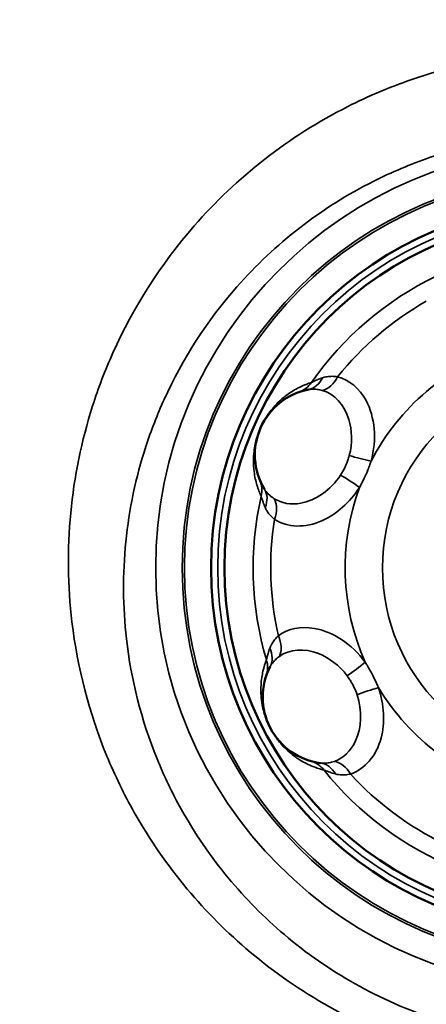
# Model space of a CAD drawing. Header units: inches. Extents: x 0 to 93.5, y 0 to 66.1.
# Tile 18 of 256: x 29.5 to 30.7, y 32.4 to 35.3. Entities that reach past the tile are written whole.
import ezdxf

# ---------------------------------------------------------------- set-up
doc = ezdxf.new("R2010")
doc.units = ezdxf.units.IN
doc.header["$LTSCALE"] = 4
doc.header["$MEASUREMENT"] = 0
for name, color, linetype, lineweight in [('Dimension (ANSI)', 7, 'Continuous', 25), ('Visible (ANSI)', 7, 'Continuous', 50), ('Visible Narrow (ANSI)', 7, 'Continuous', 35)]:
    doc.layers.add(name, color=color, linetype=linetype, lineweight=lineweight)
doc.styles.add('Note Text (ANSI)', font='arial.ttf')
doc.dimstyles.new('Default (ANSI)', dxfattribs={"dimscale": 4, "dimtxt": 0.24, "dimasz": 0.098425, "dimexe": 0.125, "dimexo": 0.0625, "dimgap": 0.031496, "dimtad": 0, "dimtih": 1, "dimtoh": 1, "dimrnd": 1e-08, "dimzin": 4, "dimdsep": 46, "dimtxsty": 'Note Text (ANSI)', "dimcen": 0.09, "dimdle": 0.393701, "dimclrd": 256, "dimclre": 256, "dimclrt": 256, "dimadec": 0, "dimazin": 1, "dimtfac": 0.5, "dimtofl": 0, "dimtmove": 0, "dimatfit": 3, "dimfxl": 1, "dimtolj": 1, "dimtzin": 4, "dimlwd": -1, "dimlwe": -1, "dimarcsym": 0})

# ---------------------------------------------------------------- blocks, each defined once
blk = doc.blocks.new('*D15')
at = {"layer": 'Defpoints', "color": 0, "transparency": 16777216}
for p in [(20.917, 37.0205), (41.4682, 37.0205), (41.4682, 20.4817)]:
    blk.add_point(p, dxfattribs=at)
at = {"layer": 'Dimension (ANSI)', "transparency": 16777216}
for p, q in [((20.917, 36.7705), (20.917, 19.9817)), ((41.4682, 36.7705), (41.4682, 19.9817)), ((21.3107, 20.4817), (41.0745, 20.4817))]:
    blk.add_line(p, q, dxfattribs=at)
for points in [[(21.3107, 20.5473), (21.3107, 20.4161), (20.917, 20.4817)], [(41.0745, 20.5473), (41.0745, 20.4161), (41.4682, 20.4817)]]:
    blk.add_solid(points, dxfattribs=at)
at = {"layer": 'Dimension (ANSI)', "transparency": 16777216, "insert": (29.5611, 21.588), "char_height": 0.96, "attachment_point": 1, "style": 'Note Text (ANSI)'}
blk.add_mtext('\\A1;20.55', dxfattribs=at)
blk = doc.blocks.new('*D16')
at = {"layer": 'Defpoints', "color": 0, "transparency": 16777216}
for p in [(15.4446, 45.9182), (30.9951, 45.9182), (21.6498, 28.5826)]:
    blk.add_point(p, dxfattribs=at)
at = {"layer": 'Dimension (ANSI)', "transparency": 16777216}
for p, q in [((30.7451, 45.9182), (14.9446, 45.9182)), ((15.4446, 28.9763), (15.4446, 45.5245)), ((21.3998, 28.5826), (14.9446, 28.5826))]:
    blk.add_line(p, q, dxfattribs=at)
for points in [[(15.379, 45.5245), (15.5102, 45.5245), (15.4446, 45.9182)], [(15.379, 28.9763), (15.5102, 28.9763), (15.4446, 28.5826)]]:
    blk.add_solid(points, dxfattribs=at)
at = {"layer": 'Dimension (ANSI)', "transparency": 16777216, "insert": (14.3376, 35.6778), "char_height": 0.96, "attachment_point": 1, "rotation": 90, "style": 'Note Text (ANSI)'}
blk.add_mtext('\\A1;17.34', dxfattribs=at)

msp = doc.modelspace()

# ---------------------------------------------------------------- linework, layer by layer
at = {"layer": 'Visible (ANSI)'}
for centre, radius in [((31.1926, 37.2174), 8.189), ((31.1926, 37.2174), 6.1811), ((31.1926, 37.2174), 5.8661), ((31.1926, 37.2174), 5.748), ((31.1926, 33.6741), 1.0827), ((31.1926, 33.6741), 1.0433)]:
    msp.add_circle(centre, radius, dxfattribs=at)
for centre, start, end in [((30.4365, 34.0085), 101.2006, 211.0851), ((30.4597, 33.2914), 152.6292, 262.5137)]:
    msp.add_arc(centre, 0.1969, start, end, dxfattribs=at)
at = {"layer": 'Visible Narrow (ANSI)'}
for centre, radius in [((31.1926, 37.2174), 6.3662), ((31.1926, 37.2174), 5.8268), ((31.1926, 37.2174), 5.7874), ((31.1926, 33.6741), 1.2464), ((31.1926, 33.6741), 1.168), ((31.1926, 33.6741), 1.1614), ((31.1926, 33.6741), 1.063), ((31.1926, 33.6741), 0.5753)]:
    msp.add_circle(centre, radius, dxfattribs=at)
for radius, start, end in [(0.9582, 115.7884, 145.0687), (0.9061, 119.4649, 141.3922), (0.686, 108.2603, 152.5969), (0.9582, 167.217, 196.4973), (0.686, 159.6888, 204.0254), (0.9061, 170.8935, 192.8208), (0.686, 211.1174, 255.454), (0.9582, 218.6455, 247.9259), (0.9061, 222.3221, 244.2493)]:
    msp.add_arc((31.1926, 33.6741), radius, start, end, dxfattribs=at)
for centre, major_axis, ratio, start_param, end_param in [((30.3829, 34.2788), (0.0153, -0.0772), 0.811784, 0, 0.837868), ((30.4396, 34.2754), (-0.0208, -0.076), 0.700909, 0.356233, 1.277305), ((30.3427, 34.2676), (0.0268, -0.074), 0.986325, 0, 0.620615), ((30.552, 34.0062), (0.0761, -0.0202), 0.109003, 4.292817, 5.168419), ((30.5159, 33.9245), (0.0662, -0.0427), 0.109003, 1.114767, 1.990369), ((30.1817, 33.9034), (0.0728, 0.03), 0.986325, 5.66257, 6.283185), ((30.2005, 33.8662), (0.0674, 0.0407), 0.811784, 5.445318, 6.283185), ((30.2411, 33.8266), (0.0422, 0.0665), 0.700909, 5.00588, 5.926952), ((30.253, 33.4602), (0.0464, -0.0636), 0.700909, 0.356233, 1.277305), ((30.215, 33.4181), (0.0699, -0.0362), 0.811784, 0, 0.837868), ((30.1987, 33.3797), (0.0746, -0.0252), 0.986325, 0, 0.620615), ((30.5336, 33.3803), (0.0633, 0.0469), 0.109003, 4.292817, 5.168419), ((30.5749, 33.3012), (0.0746, 0.0251), 0.109003, 1.114767, 1.990369), ((30.383, 33.0267), (0.0219, 0.0756), 0.986325, 5.66257, 6.283185), ((30.4801, 33.0253), (-0.0256, 0.0745), 0.700909, 5.00588, 5.926952), ((30.4238, 33.0182), (0.0103, 0.0781), 0.811784, 5.445318, 6.283185)]:
    msp.add_ellipse(centre, major_axis=major_axis, ratio=ratio, start_param=start_param, end_param=end_param, dxfattribs=at)
for points, knots in [([(31.1926, 32.1844), (31.259, 32.1844), (31.3256, 32.1888), (31.464, 32.2073), (31.5355, 32.2222), (31.676, 32.2625), (31.7448, 32.2877), (31.8785, 32.3482), (31.9434, 32.3835), (32.088, 32.4765), (32.1662, 32.5385), (32.3079, 32.6755), (32.3714, 32.7504), (32.5141, 32.9551), (32.5824, 33.0949), (32.6459, 33.2969), (32.6603, 33.3546), (32.6903, 33.5136), (32.6991, 33.6174), (32.6952, 33.8249), (32.6825, 33.9286), (32.6299, 34.1589), (32.5825, 34.2867), (32.4918, 34.4558), (32.4625, 34.5039), (32.3811, 34.622), (32.3245, 34.6906), (32.199, 34.8175), (32.1302, 34.8758), (31.9609, 34.9948), (31.855, 35.0522), (31.6926, 35.1162), (31.6405, 35.1335), (31.5011, 35.1715), (31.4112, 35.1876), (31.2296, 35.2031), (31.1381, 35.2025), (30.9306, 35.1825), (30.8131, 35.1569), (30.6369, 35.0959), (30.5745, 35.0694), (30.4279, 34.9953), (30.3452, 34.9428), (30.1923, 34.8237), (30.1223, 34.7571), (29.9615, 34.573), (29.8799, 34.445), (29.7965, 34.2585), (29.7765, 34.206), (29.7267, 34.0502), (29.7048, 33.9435), (29.6843, 33.7284), (29.6858, 33.6201), (29.7145, 33.379), (29.7492, 33.2444), (29.8254, 33.0598), (29.8524, 33.0041), (29.9275, 32.8711), (29.98, 32.7949), (30.0957, 32.6565), (30.1582, 32.5938), (30.2975, 32.4767), (30.3764, 32.4219), (30.5446, 32.328), (30.6339, 32.2889), (30.8744, 32.2102), (31.0346, 32.1844), (31.1926, 32.1844)], [-21.756235, -21.756235, -21.756235, -21.756235, -21.315815, -21.315815, -20.829846, -20.829846, -20.343878, -20.343878, -19.84744, -19.84744, -19.167629, -19.167629, -18.487813, -18.487813, -17.401588, -17.401588, -16.975592, -16.975592, -16.232836, -16.232836, -15.490075, -15.490075, -14.537325, -14.537325, -14.143551, -14.143551, -13.531806, -13.531806, -12.920056, -12.920056, -12.121833, -12.121833, -11.75697, -11.75697, -11.157686, -11.157686, -10.558397, -10.558397, -9.773137, -9.773137, -9.321827, -9.321827, -8.665522, -8.665522, -8.009211, -8.009211, -6.967905, -6.967905, -6.570431, -6.570431, -5.799058, -5.799058, -5.027681, -5.027681, -4.044746, -4.044746, -3.604716, -3.604716, -2.95712, -2.95712, -2.346422, -2.346422, -1.697509, -1.697509, -1.048591, -1.048591, 0, 0, 0, 0]), ([(31.1926, 32.2711), (31.051, 32.2711), (30.9074, 32.2943), (30.6919, 32.3653), (30.612, 32.4005), (30.4615, 32.4851), (30.391, 32.5343), (30.2667, 32.6397), (30.211, 32.696), (30.108, 32.8202), (30.0613, 32.8887), (29.9948, 33.0079), (29.9709, 33.0578), (29.9037, 33.2232), (29.8733, 33.3435), (29.8489, 33.5587), (29.8481, 33.6554), (29.8674, 33.847), (29.8874, 33.9419), (29.9325, 34.0803), (29.9505, 34.127), (30.0256, 34.2925), (30.0986, 34.4059), (30.2421, 34.5689), (30.3045, 34.6278), (30.4406, 34.7331), (30.5141, 34.7795), (30.6443, 34.8449), (30.6997, 34.8683), (30.8561, 34.9221), (30.9603, 34.9447), (31.1443, 34.9624), (31.2254, 34.9629), (31.3864, 34.9492), (31.4662, 34.935), (31.5898, 34.9015), (31.636, 34.8862), (31.7802, 34.8297), (31.8743, 34.7791), (32.0248, 34.6739), (32.0861, 34.6224), (32.198, 34.5101), (32.2486, 34.4493), (32.3214, 34.3446), (32.3477, 34.3021), (32.429, 34.1521), (32.4718, 34.0385), (32.5197, 33.8337), (32.5316, 33.7414), (32.536, 33.5563), (32.5287, 33.4637), (32.5027, 33.3216), (32.4901, 33.27), (32.4344, 33.0893), (32.3739, 32.9641), (32.2472, 32.7803), (32.1907, 32.7131), (32.0643, 32.5899), (31.9944, 32.5341), (31.8651, 32.4505), (31.8071, 32.4187), (31.6874, 32.3642), (31.6258, 32.3414), (31.4999, 32.3052), (31.4359, 32.2917), (31.3118, 32.2751), (31.2521, 32.2711), (31.1926, 32.2711)], [0, 0, 0, 0, 1.048591, 1.048591, 1.697509, 1.697509, 2.346422, 2.346422, 2.95712, 2.95712, 3.604716, 3.604716, 4.044746, 4.044746, 5.027681, 5.027681, 5.799058, 5.799058, 6.570431, 6.570431, 6.967905, 6.967905, 8.009211, 8.009211, 8.665522, 8.665522, 9.321827, 9.321827, 9.773137, 9.773137, 10.558397, 10.558397, 11.157686, 11.157686, 11.75697, 11.75697, 12.121833, 12.121833, 12.920056, 12.920056, 13.531806, 13.531806, 14.143551, 14.143551, 14.537325, 14.537325, 15.490075, 15.490075, 16.232836, 16.232836, 16.975592, 16.975592, 17.401588, 17.401588, 18.487813, 18.487813, 19.167629, 19.167629, 19.84744, 19.84744, 20.343878, 20.343878, 20.829846, 20.829846, 21.315815, 21.315815, 21.756235, 21.756235, 21.756235, 21.756235]), ([(30.4398, 34.2364), (30.4341, 34.2345), (30.4289, 34.2325), (30.4202, 34.2289), (30.4166, 34.2273), (30.4118, 34.2251), (30.4103, 34.2244), (30.4082, 34.2234), (30.4075, 34.223), (30.407, 34.2228)], [0, 0, 0, 0, 0.0926808, 0.0926808, 0.1762241, 0.1762241, 0.2284387, 0.2284387, 0.2610728, 0.2610728, 0.2610728, 0.2610728]), ([(30.4845, 34.2395), (30.4789, 34.2404), (30.4734, 34.2408), (30.4631, 34.2408), (30.4583, 34.2405), (30.4507, 34.2393), (30.4478, 34.2387), (30.4432, 34.2375), (30.4415, 34.2369), (30.4398, 34.2364)], [0, 0, 0, 0, 0.0802365, 0.0802365, 0.1525624, 0.1525624, 0.1977661, 0.1977661, 0.2260184, 0.2260184, 0.2260184, 0.2260184]), ([(30.5836, 33.9898), (30.6014, 34.0545), (30.5943, 34.1215), (30.5687, 34.1691), (30.549, 34.2056), (30.5188, 34.2306), (30.4845, 34.2395)], [1.1812329, 1.1812329, 1.1812329, 1.1812329, 1.7206196, 1.7206196, 1.7206196, 2.1346322, 2.1346322, 2.1346322, 2.1346322]), ([(30.407, 34.2228), (30.3966, 34.2194), (30.3858, 34.2153), (30.3633, 34.2044), (30.3516, 34.1979), (30.3307, 34.1832), (30.3223, 34.1766), (30.3073, 34.1627), (30.3012, 34.1566), (30.2903, 34.144), (30.2859, 34.1385), (30.2779, 34.1274), (30.2746, 34.1225), (30.2688, 34.113), (30.2664, 34.1089), (30.2623, 34.1013), (30.2607, 34.0982), (30.2582, 34.0928), (30.2572, 34.0906), (30.2553, 34.0864), (30.2544, 34.0842), (30.2521, 34.0786), (30.2508, 34.0754), (30.2479, 34.0672), (30.2464, 34.0626), (30.2433, 34.0519), (30.2419, 34.0462), (30.239, 34.0326), (30.2379, 34.0256), (30.2359, 34.0091), (30.2355, 34.0005), (30.2353, 33.9799), (30.2361, 33.9692), (30.2392, 33.9438), (30.2422, 33.9308), (30.2494, 33.9068), (30.2536, 33.896), (30.2581, 33.8861)], [-3.738023, -3.738023, -3.738023, -3.738023, -3.20876, -3.20876, -2.694378, -2.694378, -2.372889, -2.372889, -2.171959, -2.171959, -2.046377, -2.046377, -1.967889, -1.967889, -1.918833, -1.918833, -1.888174, -1.888174, -1.869012, -1.869012, -1.84985, -1.84985, -1.81919, -1.81919, -1.770135, -1.770135, -1.691646, -1.691646, -1.566065, -1.566065, -1.365134, -1.365134, -1.043646, -1.043646, -0.529264, -0.529264, 0, 0, 0, 0]), ([(30.3982, 34.2016), (30.3997, 34.2019), (30.4013, 34.2021), (30.4054, 34.2026), (30.4079, 34.2028), (30.4147, 34.203), (30.4191, 34.2028), (30.4284, 34.2016), (30.4335, 34.2005), (30.4387, 34.1991)], [-0.2260184, -0.2260184, -0.2260184, -0.2260184, -0.1977661, -0.1977661, -0.1525624, -0.1525624, -0.0802365, -0.0802365, 0, 0, 0, 0]), ([(30.4387, 34.1991), (30.4742, 34.1894), (30.5042, 34.1573), (30.5177, 34.1134), (30.5276, 34.0814), (30.5287, 34.0432), (30.519, 34.0068)], [-2.1346322, -2.1346322, -2.1346322, -2.1346322, -1.5838385, -1.5838385, -1.5838385, -1.1812329, -1.1812329, -1.1812329, -1.1812329]), ([(30.519, 34.0068), (30.5183, 34.0043), (30.5176, 34.0017), (30.5156, 33.9951), (30.5142, 33.991), (30.5103, 33.9806), (30.5075, 33.9743), (30.5011, 33.9614), (30.4973, 33.9548), (30.4932, 33.9485)], [-0.2277608, -0.2277608, -0.2277608, -0.2277608, -0.1992907, -0.1992907, -0.1537385, -0.1537385, -0.0808551, -0.0808551, 0, 0, 0, 0]), ([(30.5492, 33.9122), (30.5541, 33.9209), (30.5587, 33.9298), (30.5669, 33.9472), (30.5706, 33.9555), (30.5762, 33.9693), (30.5782, 33.9746), (30.5813, 33.9832), (30.5824, 33.9865), (30.5836, 33.9898)], [0, 0, 0, 0, 0.0808551, 0.0808551, 0.1537385, 0.1537385, 0.1992907, 0.1992907, 0.2277608, 0.2277608, 0.2277608, 0.2277608]), ([(30.4932, 33.9485), (30.4643, 33.9036), (30.4184, 33.8732), (30.3754, 33.8653), (30.3464, 33.8601), (30.3186, 33.8648), (30.2969, 33.8786)], [-0.9541608, -0.9541608, -0.9541608, -0.9541608, -0.3844925, -0.3844925, -0.3844925, 0, 0, 0, 0]), ([(30.2581, 33.8861), (30.2583, 33.8855), (30.2585, 33.8848), (30.2591, 33.8826), (30.2596, 33.8809), (30.2612, 33.8759), (30.2624, 33.8722), (30.2657, 33.8633), (30.2677, 33.8582), (30.2701, 33.8527)], [0, 0, 0, 0, 0.0326326, 0.0326326, 0.0848446, 0.0848446, 0.168384, 0.168384, 0.2610604, 0.2610604, 0.2610604, 0.2610604]), ([(30.2969, 33.8786), (30.2924, 33.8814), (30.2882, 33.8845), (30.281, 33.8906), (30.2779, 33.8937), (30.2735, 33.8988), (30.2719, 33.9008), (30.2695, 33.9042), (30.2687, 33.9055), (30.2679, 33.9068)], [-0.2260184, -0.2260184, -0.2260184, -0.2260184, -0.1457819, -0.1457819, -0.073456, -0.073456, -0.0282523, -0.0282523, 0, 0, 0, 0]), ([(30.2979, 33.8175), (30.3357, 33.7928), (30.3883, 33.791), (30.4396, 33.8141), (30.481, 33.8328), (30.5209, 33.8674), (30.5492, 33.9122)], [0, 0, 0, 0, 0.528206, 0.528206, 0.528206, 0.9541608, 0.9541608, 0.9541608, 0.9541608]), ([(30.2701, 33.8527), (30.2708, 33.851), (30.2716, 33.8494), (30.2738, 33.8452), (30.2753, 33.8426), (30.2795, 33.8362), (30.2825, 33.8324), (30.2894, 33.8248), (30.2935, 33.821), (30.2979, 33.8175)], [0, 0, 0, 0, 0.0282523, 0.0282523, 0.073456, 0.073456, 0.1457819, 0.1457819, 0.2260184, 0.2260184, 0.2260184, 0.2260184]), ([(30.566, 33.3948), (30.5263, 33.4494), (30.4691, 33.4856), (30.4158, 33.495), (30.3753, 33.5022), (30.3373, 33.4941), (30.3091, 33.473)], [1.1809624, 1.1809624, 1.1809624, 1.1809624, 1.7228895, 1.7228895, 1.7228895, 2.1345418, 2.1345418, 2.1345418, 2.1345418]), ([(30.3091, 33.473), (30.3049, 33.4692), (30.3011, 33.4651), (30.2947, 33.4571), (30.2919, 33.4531), (30.2881, 33.4464), (30.2868, 33.4438), (30.2849, 33.4395), (30.2842, 33.4378), (30.2836, 33.4361)], [0, 0, 0, 0, 0.0802365, 0.0802365, 0.1525624, 0.1525624, 0.1977661, 0.1977661, 0.2260184, 0.2260184, 0.2260184, 0.2260184]), ([(30.2836, 33.4361), (30.2816, 33.4305), (30.2799, 33.4252), (30.2772, 33.4161), (30.2762, 33.4123), (30.275, 33.4072), (30.2746, 33.4055), (30.2741, 33.4033), (30.2739, 33.4026), (30.2738, 33.402)], [0, 0, 0, 0, 0.0926808, 0.0926808, 0.176224, 0.176224, 0.2284385, 0.2284385, 0.2610726, 0.2610726, 0.2610726, 0.2610726]), ([(30.312, 33.412), (30.3418, 33.4337), (30.3855, 33.4372), (30.4283, 33.4204), (30.4596, 33.4081), (30.49, 33.3853), (30.5125, 33.3549)], [-2.1345418, -2.1345418, -2.1345418, -2.1345418, -1.5835323, -1.5835323, -1.5835323, -1.1809624, -1.1809624, -1.1809624, -1.1809624]), ([(30.2738, 33.402), (30.2699, 33.3918), (30.2665, 33.3808), (30.2609, 33.3563), (30.2587, 33.3431), (30.2572, 33.3177), (30.2571, 33.307), (30.2586, 33.2866), (30.2596, 33.278), (30.2627, 33.2616), (30.2642, 33.2547), (30.2679, 33.2415), (30.2696, 33.2359), (30.2734, 33.2255), (30.2752, 33.221), (30.2786, 33.2131), (30.28, 33.2099), (30.2826, 33.2045), (30.2837, 33.2024), (30.2859, 33.1983), (30.287, 33.1962), (30.2899, 33.191), (30.2917, 33.188), (30.2962, 33.1806), (30.2989, 33.1766), (30.3053, 33.1674), (30.3089, 33.1628), (30.3177, 33.152), (30.3225, 33.1469), (30.3342, 33.135), (30.3407, 33.1293), (30.3566, 33.1163), (30.3655, 33.1102), (30.3873, 33.0969), (30.3994, 33.0911), (30.4226, 33.0817), (30.4336, 33.0783), (30.4442, 33.0757)], [-3.738023, -3.738023, -3.738023, -3.738023, -3.20876, -3.20876, -2.694378, -2.694378, -2.372889, -2.372889, -2.171959, -2.171959, -2.046377, -2.046377, -1.967889, -1.967889, -1.918833, -1.918833, -1.888174, -1.888174, -1.869012, -1.869012, -1.84985, -1.84985, -1.81919, -1.81919, -1.770135, -1.770135, -1.691646, -1.691646, -1.566065, -1.566065, -1.365134, -1.365134, -1.043646, -1.043646, -0.529264, -0.529264, 0, 0, 0, 0]), ([(30.2849, 33.3819), (30.2856, 33.3833), (30.2864, 33.3846), (30.2885, 33.3881), (30.29, 33.3903), (30.2941, 33.3957), (30.297, 33.3989), (30.3037, 33.4055), (30.3077, 33.4088), (30.312, 33.412)], [-0.2260184, -0.2260184, -0.2260184, -0.2260184, -0.1977661, -0.1977661, -0.1525624, -0.1525624, -0.0802365, -0.0802365, 0, 0, 0, 0]), ([(30.6053, 33.3195), (30.6015, 33.3287), (30.5974, 33.3379), (30.589, 33.3552), (30.5847, 33.3633), (30.5775, 33.3762), (30.5746, 33.3811), (30.5698, 33.3889), (30.5679, 33.3918), (30.566, 33.3948)], [0, 0, 0, 0, 0.0808552, 0.0808552, 0.1537388, 0.1537388, 0.199291, 0.199291, 0.2277611, 0.2277611, 0.2277611, 0.2277611]), ([(30.5125, 33.3549), (30.514, 33.3528), (30.5156, 33.3506), (30.5195, 33.3449), (30.5218, 33.3413), (30.5275, 33.3317), (30.5307, 33.3257), (30.5368, 33.3126), (30.5396, 33.3055), (30.542, 33.2984)], [-0.2277611, -0.2277611, -0.2277611, -0.2277611, -0.199291, -0.199291, -0.1537388, -0.1537388, -0.0808552, -0.0808552, 0, 0, 0, 0]), ([(30.5226, 33.064), (30.5649, 33.078), (30.5987, 33.117), (30.613, 33.1703), (30.6249, 33.2146), (30.623, 33.2685), (30.6053, 33.3195)], [0, 0, 0, 0, 0.5207218, 0.5207218, 0.5207218, 0.9543314, 0.9543314, 0.9543314, 0.9543314]), ([(30.542, 33.2984), (30.5578, 33.2513), (30.5549, 33.2004), (30.5376, 33.1626), (30.5238, 33.1324), (30.5011, 33.1105), (30.4743, 33.1013)], [-0.9543314, -0.9543314, -0.9543314, -0.9543314, -0.424426, -0.424426, -0.424426, 0, 0, 0, 0]), ([(30.4743, 33.1013), (30.4692, 33.0995), (30.4642, 33.0982), (30.4549, 33.0964), (30.4506, 33.0959), (30.4438, 33.0956), (30.4413, 33.0956), (30.4372, 33.0959), (30.4356, 33.096), (30.4341, 33.0962)], [-0.2260184, -0.2260184, -0.2260184, -0.2260184, -0.1457819, -0.1457819, -0.073456, -0.073456, -0.0282523, -0.0282523, 0, 0, 0, 0]), ([(30.4442, 33.0757), (30.4448, 33.0754), (30.4454, 33.0751), (30.4476, 33.0743), (30.4492, 33.0736), (30.4541, 33.0717), (30.4578, 33.0704), (30.4667, 33.0674), (30.472, 33.0657), (30.4778, 33.0642)], [0, 0, 0, 0, 0.0326341, 0.0326341, 0.0848486, 0.0848486, 0.1683919, 0.1683919, 0.2610727, 0.2610727, 0.2610727, 0.2610727]), ([(30.4778, 33.0642), (30.4795, 33.0637), (30.4813, 33.0633), (30.486, 33.0624), (30.4889, 33.062), (30.4965, 33.0613), (30.5013, 33.0612), (30.5116, 33.0619), (30.5171, 33.0627), (30.5226, 33.064)], [0, 0, 0, 0, 0.0282523, 0.0282523, 0.073456, 0.073456, 0.1457819, 0.1457819, 0.2260184, 0.2260184, 0.2260184, 0.2260184])]:
    msp.add_open_spline(points, degree=3, knots=knots, dxfattribs=at)

# ---------------------------------------------------------------- dimensions: what is measured, and where the dimension line sits
at = {"layer": 'Dimension (ANSI)'}
for base, p1, p2, angle, picture, middle in [((15.4446, 45.9182), (21.6498, 28.5826), (30.9951, 45.9182), 90, '*D16', (15.4446, 37.2504)), ((41.4682, 20.4817), (20.917, 37.0205), (41.4682, 37.0205), 180, '*D15', (31.1926, 20.4817))]:
    dim = msp.add_linear_dim(base=base, p1=p1, p2=p2, angle=angle, dimstyle='Default (ANSI)', override={"dimgap": 0.031496, "dimtad": 1, "dimtih": 0, "dimtoh": 0, "dimdec": 2, "dimtol": 0, "dimlim": 0, "dimtp": 0, "dimtm": 0, "dimtdec": 2, "dimatfit": 1}, dxfattribs=at)
    dim.commit()
    dim.dimension.update_dxf_attribs({"geometry": picture, "text_midpoint": middle, "dimtype": 160})

doc.saveas('drawing.dxf')
